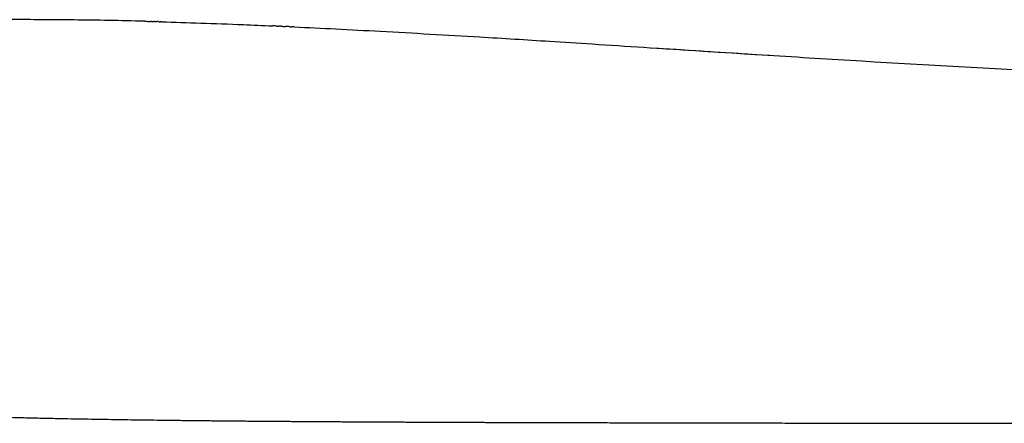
# Model space of a CAD drawing. Header units: millimetres. Extents: x 2530 to 6175, y 0 to 2613.
# Tile 38 of 76: x 2759 to 2998, y 2000 to 2098. Entities that reach past the tile are written whole.
import ezdxf

# ---------------------------------------------------------------- set-up
doc = ezdxf.new("R2010")
doc.units = ezdxf.units.MM
doc.header["$MEASUREMENT"] = 0
doc.layers.add('Crea2D$visibili$linee', color=7, linetype='Continuous', true_color=0x000000)

msp = doc.modelspace()

# ---------------------------------------------------------------- linework, layer by layer
at = {"layer": 'Crea2D$visibili$linee'}
for centre, radius, start, end in [((2758.57, 845.86), 1252.03, 89.44412, 90.11296), ((2759.3, 959.72), 1138.16, 89.41588, 89.42517), ((2759.31, 960.95), 1136.93, 89.37796, 89.38986), ((2758.67, 916.54), 1181.35, 88.5185, 89.34755), ((4182.04, 21797.77), 19747.57, 266.313108, 266.396784), ((3326.64, 8137.27), 6060.31, 266.507771, 266.95193)]:
    msp.add_arc(centre, radius, start, end, dxfattribs=at)
for points in [[(2771.42, 2097.82), (2771.25, 2097.82), (2771.08, 2097.82), (2770.9, 2097.82)], [(2772.12, 2097.81), (2771.97, 2097.81), (2771.81, 2097.81), (2771.66, 2097.81)], [(2789.39, 2097.49), (2789.33, 2097.49), (2789.27, 2097.49), (2789.22, 2097.49)], [(2789.39, 2097.49), (2789.59, 2097.48), (2789.79, 2097.48), (2789.99, 2097.47)], [(2790.19, 2097.47), (2790.12, 2097.47), (2790.06, 2097.47), (2789.99, 2097.47)], [(2790.19, 2097.47), (2790.38, 2097.46), (2790.57, 2097.46), (2790.76, 2097.45)], [(2791, 2097.44), (2790.92, 2097.45), (2790.84, 2097.45), (2790.76, 2097.45)], [(2791, 2097.44), (2791.18, 2097.44), (2791.36, 2097.43), (2791.53, 2097.43)], [(2791.82, 2097.42), (2791.72, 2097.42), (2791.63, 2097.43), (2791.53, 2097.43)], [(2791.82, 2097.42), (2791.98, 2097.42), (2792.14, 2097.41), (2792.3, 2097.41)], [(2792.64, 2097.4), (2792.53, 2097.4), (2792.42, 2097.41), (2792.3, 2097.41)], [(2792.64, 2097.4), (2792.79, 2097.39), (2792.93, 2097.39), (2793.08, 2097.39)], [(2793.47, 2097.38), (2793.34, 2097.38), (2793.21, 2097.38), (2793.08, 2097.39)], [(2821.37, 2096.33), (2821.03, 2096.34), (2820.68, 2096.36), (2820.34, 2096.37)], [(2821.37, 2096.33), (2821.55, 2096.32), (2821.72, 2096.31), (2821.9, 2096.3)], [(2822.42, 2096.28), (2822.24, 2096.29), (2822.07, 2096.29), (2821.9, 2096.3)], [(2822.42, 2096.28), (2822.77, 2096.26), (2823.12, 2096.25), (2823.47, 2096.23)], [(2824.53, 2096.18), (2824.18, 2096.2), (2823.83, 2096.21), (2823.47, 2096.23)], [(2824.53, 2096.18), (2824.7, 2096.17), (2824.86, 2096.17), (2825.03, 2096.16)], [(2825.61, 2096.13), (2825.41, 2096.14), (2825.22, 2096.15), (2825.03, 2096.16)]]:
    msp.add_open_spline(points, degree=3, dxfattribs=at)
for points, knots in [([(2793.47, 2097.37), (2799.56, 2097.2), (2806.12, 2096.97), (2815.58, 2096.58), (2817.92, 2096.48), (2820.34, 2096.37)], [7.3188476, 7.3188476, 7.3188476, 7.3188476, 7.36718745, 7.36718745, 7.38257763, 7.38257763, 7.38257763, 7.38257763]), ([(2825.61, 2096.13), (2828.96, 2095.97), (2835.91, 2095.63), (2850.92, 2094.84), (2868.21, 2093.85), (2885.34, 2092.79), (2902.77, 2091.68), (2918.53, 2090.66), (2938.4, 2089.39), (2949.93, 2088.67), (2957.49, 2088.22)], [0, 0, 0, 0, 10.059445, 20.885767, 45.083106, 62.023504, 72.387051, 97.477603, 109.389097, 132.123218, 132.123218, 132.123218, 132.123218])]:
    msp.add_open_spline(points, degree=3, knots=knots, dxfattribs=at)
msp.add_rational_spline([(2630.91, 2010.01), (2631.2, 2010.05), (2631.48, 2010.08), (2631.77, 2010.11), (2632.05, 2010.15), (2632.33, 2010.18), (2632.61, 2010.2), (2633.17, 2010.26), (2633.73, 2010.3), (2634.29, 2010.34), (2635.4, 2010.41), (2636.52, 2010.46), (2637.64, 2010.47), (2638.2, 2010.48), (2638.76, 2010.49), (2639.32, 2010.48), (2639.89, 2010.48), (2640.45, 2010.47), (2641.02, 2010.46), (2642.18, 2010.43), (2643.33, 2010.39), (2644.48, 2010.33), (2645.36, 2010.28), (2646.24, 2010.23), (2647.12, 2010.16), (2648.65, 2010.05), (2650.18, 2009.92), (2651.7, 2009.77), (2654.2, 2009.54), (2656.7, 2009.26), (2659.35, 2008.95), (2664.63, 2008.33), (2670.29, 2007.59), (2676.21, 2006.87), (2682.47, 2006.09), (2689, 2005.33), (2695.69, 2004.67), (2699.33, 2004.31), (2702.98, 2003.99), (2706.63, 2003.7), (2710.61, 2003.39), (2714.59, 2003.12), (2718.58, 2002.88), (2727.73, 2002.34), (2737.39, 2001.94), (2746.63, 2001.64), (2760.3, 2001.2), (2775.3, 2000.92), (2801.25, 2000.56), (2814.16, 2000.44), (2827.78, 2000.35), (2836.87, 2000.29), (2845.95, 2000.23), (2855.04, 2000.2), (2865.25, 2000.15), (2875.47, 2000.11), (2885.68, 2000.09), (2909.27, 2000.02), (2932.85, 1999.98), (2956.44, 1999.95), (2983.21, 1999.93), (3009.99, 1999.91), (3036.76, 1999.9), (3065.47, 1999.9), (3094.19, 1999.89), (3122.9, 1999.9), (3137.64, 1999.89), (3152.36, 1999.89), (3167.07, 1999.89), (3174.5, 1999.89), (3181.92, 1999.89), (3189.35, 1999.89), (3196.82, 1999.89), (3204.29, 1999.89), (3211.75, 1999.89), (3242.04, 1999.89), (3272.29, 1999.89), (3302.48, 1999.89), (3364.1, 1999.89), (3425.64, 1999.89), (3487.1, 1999.89)], [1, 0.999977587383, 0.999977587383, 1, 0.999978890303, 0.999978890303, 1, 0.999928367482, 0.999928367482, 1, 0.999802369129, 0.999802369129, 1, 0.99996460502, 0.99996460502, 1, 0.999972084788, 0.999972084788, 1, 0.999919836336, 0.999919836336, 1, 0.999971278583, 0.999971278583, 1, 0.999952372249, 0.999952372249, 1, 1, 1, 1, 1, 1, 1, 1, 1, 1, 0.999967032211, 0.999967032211, 1, 0.99997092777, 0.99997092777, 1, 1, 1, 1, 1, 1, 1, 1, 1, 0.999999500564, 0.999999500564, 1, 0.999999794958, 0.999999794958, 1, 0.999999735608, 0.999999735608, 1, 0.999999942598, 0.999999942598, 1, 0.999999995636, 0.999999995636, 1, 1, 1, 1, 1, 1, 1, 1, 1, 1, 1, 1, 1, 1, 1, 1], degree=3, knots=[0, 0, 0, 0, 0.857407, 0.857407, 0.857407, 1.708214, 1.708214, 1.708214, 3.392824, 3.392824, 3.392824, 6.74095, 6.74095, 6.74095, 8.425063, 8.425063, 8.425063, 10.125242, 10.125242, 10.125242, 13.59054, 13.59054, 13.59054, 16.236472, 16.236472, 16.236472, 20.829449, 20.829449, 20.829449, 30.761683, 30.761683, 30.761683, 50.776353, 50.776353, 50.776353, 71.932484, 71.932484, 71.932484, 82.92023, 82.92023, 82.92023, 94.894705, 94.894705, 94.894705, 123.217241, 123.217241, 123.217241, 166.348506, 166.348506, 204.510782, 204.510782, 204.510782, 231.770186, 231.770186, 231.770186, 262.410299, 262.410299, 262.410299, 333.16836, 333.16836, 333.16836, 413.492152, 413.492152, 413.492152, 499.628698, 499.628698, 499.628698, 543.802694, 543.802694, 543.802694, 566.087033, 566.087033, 566.087033, 588.497855, 588.497855, 588.497855, 679.229005, 679.229005, 679.229005, 863.855217, 863.855217, 863.855217, 863.855217], dxfattribs=at)

doc.saveas('drawing.dxf')
